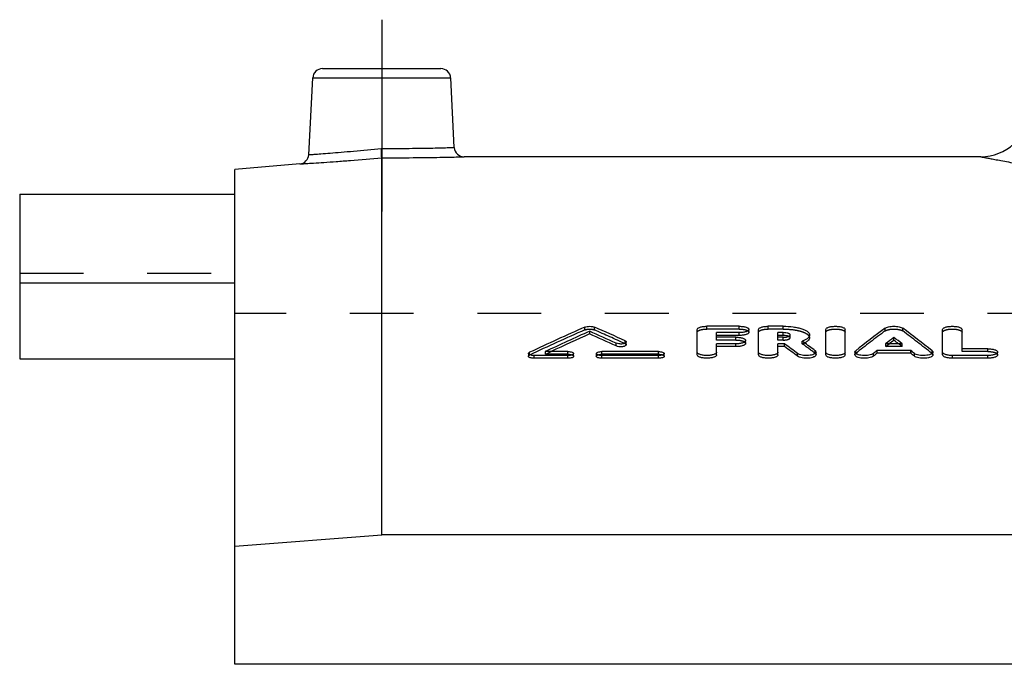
# Model space of a CAD drawing. Header units: millimetres. Extents: x 0 to 1000, y 0 to 1000.
# Tile 2 of 3: x 350 to 450, y 552 to 618. Entities that reach past the tile are written whole.
import ezdxf

# ---------------------------------------------------------------- set-up
doc = ezdxf.new("R2010")
doc.units = ezdxf.units.MM
doc.header["$LTSCALE"] = 65.185185
doc.linetypes.add('CENTER', pattern=[0.6, 0.375, -0.075, 0.075, -0.075])
doc.linetypes.add('HIDDEN', pattern=[0.2, 0.1, -0.1])
for name, color, linetype in [('FASEN', 7, 'CONTINUOUS'), ('KOERPER', 7, 'CONTINUOUS'), ('KONST.EL_MIT_GEO', 7, 'CONTINUOUS')]:
    doc.layers.add(name, color=color, linetype=linetype)

msp = doc.modelspace()

# ---------------------------------------------------------------- linework, layer by layer
at = {"layer": 'FASEN', "color": 7, "linetype": 'Continuous'}
for p, q in [((378.13, 602.77), (371.5, 602.19)), ((371.5, 551.65), (371.5, 602.19)), ((371.5, 563.73), (386.5, 564.89)), ((635.5, 564.89), (386.5, 564.89))]:
    msp.add_line(p, q, dxfattribs=at)
at = {"layer": 'KOERPER', "color": 2, "linetype": 'CENTER'}
msp.add_line((386.5, 617.5), (386.5, 597.89), dxfattribs=at)
at = {"layer": 'KOERPER', "color": 7, "linetype": 'Continuous'}
for p, q in [((447.74, 603.5), (394.92, 603.5)), ((349.5, 590.58), (349.5, 582.85)), ((371.5, 590.58), (349.5, 590.58)), ((349.5, 582.85), (371.5, 582.85)), ((650.5, 551.65), (371.5, 551.65))]:
    msp.add_line(p, q, dxfattribs=at)
at = {"layer": 'KOERPER', "color": 8, "linetype": 'HIDDEN'}
for p in [(371.5, 551.65), (650.5, 587.5)]:
    msp.add_line(p, (371.5, 587.5), dxfattribs=at)
at = {"layer": 'KONST.EL_MIT_GEO', "color": 7, "linetype": 'Continuous'}
for p, q in [((380.45, 612.5), (392.55, 612.5)), ((379.04, 603.71), (379.45, 611.55)), ((379.45, 611.55), (393.55, 611.55)), ((393.92, 604.45), (393.55, 611.55)), ((386.5, 564.89), (386.5, 603.39)), ((349.5, 599.66), (349.5, 590.58)), ((349.5, 599.66), (371.5, 599.66)), ((418.75, 583.26), (418.75, 585.85)), ((423.04, 586.18), (419.74, 586.18)), ((424.03, 585.57), (424.03, 585.85)), ((425.02, 583.26), (425.02, 585.85)), ((427.55, 586.18), (426.01, 586.18)), ((431.89, 583.26), (431.89, 585.85)), ((433.87, 583.26), (433.87, 585.85)), ((443.83, 583.26), (443.83, 585.85)), ((445.82, 583.88), (445.82, 585.85)), ((407.76, 585.39), (407.76, 585.68)), ((420.73, 585.06), (420.73, 585.53)), ((423.04, 585.53), (420.73, 585.53)), ((423.04, 585.24), (420.73, 585.24)), ((422.71, 585.06), (420.73, 585.06)), ((423.04, 585.24), (423.04, 585.53)), ((423.7, 584.44), (423.7, 584.72)), ((427, 585.06), (427, 585.53)), ((427.55, 585.53), (427, 585.53)), ((427.55, 585.24), (427, 585.24)), ((427.55, 585.06), (427, 585.06)), ((427.55, 585.24), (427.55, 585.53)), ((430.23, 585.01), (430.23, 585.29)), ((438.85, 584.75), (438.85, 585.03)), ((410.46, 584.17), (410.46, 584.45)), ((411.5, 584.28), (411.5, 584.57)), ((420.73, 583.26), (420.73, 584.38)), ((422.71, 584.38), (420.73, 584.38)), ((422.71, 584.1), (420.73, 584.1)), ((422.71, 584.1), (422.71, 584.38)), ((427, 583.26), (427, 584.38)), ((427.68, 584.38), (427, 584.38)), ((427.68, 584.1), (427, 584.1)), ((427.68, 584.1), (427.68, 584.38)), ((429.61, 584.57), (429.48, 584.66)), ((429.63, 584.56), (429.61, 584.57)), ((437.14, 583.42), (437.14, 583.7)), ((440.57, 583.7), (437.14, 583.7)), ((439.7, 584.38), (438.01, 584.38)), ((440.57, 583.42), (440.57, 583.7)), ((448.46, 583.88), (445.82, 583.88)), ((401.5, 583.39), (401.5, 583.11)), ((402.08, 582.91), (402.08, 583.19)), ((405.54, 583.19), (402.08, 583.19)), ((405.54, 582.91), (402.08, 582.91)), ((405.54, 583.6), (403.23, 583.6)), ((405.54, 582.91), (405.54, 583.19)), ((406.12, 583.11), (406.12, 583.39)), ((408.43, 583.39), (408.43, 583.11)), ((414.79, 583.6), (409.01, 583.6)), ((409.01, 582.91), (409.01, 583.19)), ((414.79, 583.19), (409.01, 583.19)), ((414.79, 582.91), (409.01, 582.91)), ((414.79, 582.91), (414.79, 583.19)), ((415.37, 583.11), (415.37, 583.39)), ((429.01, 583.11), (429.01, 583.39)), ((430.9, 583.26), (430.9, 583.54)), ((434.86, 583.54), (434.86, 583.26)), ((436.76, 583.12), (436.76, 583.4)), ((440.57, 583.42), (437.14, 583.42)), ((440.95, 583.12), (440.95, 583.4)), ((442.84, 583.26), (442.84, 583.54)), ((444.83, 582.91), (444.83, 583.19)), ((448.46, 583.19), (444.83, 583.19)), ((448.46, 582.91), (444.83, 582.91)), ((448.46, 582.91), (448.46, 583.19)), ((449.45, 583.26), (449.45, 583.54))]:
    msp.add_line(p, q, dxfattribs=at)
at = {"layer": 'KONST.EL_MIT_GEO', "color": 8, "linetype": 'HIDDEN'}
for p, q in [((371.5, 582.85), (371.5, 599.66)), ((349.5, 591.62), (371.5, 591.62)), ((407.27, 585.81), (407.27, 586.1)), ((408.25, 585.81), (408.25, 586.1)), ((419.74, 585.89), (419.74, 586.18)), ((423.04, 585.89), (419.74, 585.89)), ((423.04, 585.89), (423.04, 586.18)), ((426.01, 585.89), (426.01, 586.18)), ((427.55, 585.89), (426.01, 585.89)), ((427.55, 585.89), (427.55, 586.18)), ((437.95, 585.7), (437.95, 585.98)), ((439.76, 585.7), (439.76, 585.98)), ((420.73, 584.77), (420.73, 585.06)), ((422.71, 584.77), (420.73, 584.77)), ((422.71, 584.77), (422.71, 585.06)), ((427, 584.77), (427, 585.06)), ((427.55, 584.77), (427, 584.77)), ((427.55, 584.77), (427.55, 585.06)), ((428.25, 585.01), (428.25, 585.29)), ((411.39, 584.4), (411.39, 584.68)), ((429.48, 584.38), (429.48, 584.66)), ((438.01, 584.1), (438.01, 584.38)), ((438.01, 584.1), (438.2, 584.25)), ((439.7, 584.1), (438.01, 584.1)), ((438.2, 584.25), (438.37, 584.38)), ((439.51, 584.25), (439.33, 584.38)), ((439.7, 584.1), (439.51, 584.25)), ((439.7, 584.1), (439.7, 584.38)), ((445.82, 583.6), (445.82, 583.88)), ((448.46, 583.6), (448.46, 583.88)), ((401.61, 583.23), (401.61, 583.52)), ((403.23, 583.32), (403.23, 583.6)), ((403.23, 583.32), (403.33, 583.37)), ((405.54, 583.32), (403.23, 583.32)), ((403.33, 583.37), (403.83, 583.6)), ((405.54, 583.32), (405.54, 583.6)), ((409.01, 583.32), (409.01, 583.6)), ((414.79, 583.32), (409.01, 583.32)), ((414.79, 583.32), (414.79, 583.6)), ((430.81, 583.4), (430.81, 583.69)), ((434.95, 583.4), (434.95, 583.68)), ((442.76, 583.4), (442.76, 583.68)), ((448.46, 583.6), (445.82, 583.6))]:
    msp.add_line(p, q, dxfattribs=at)
at = {"layer": 'KONST.EL_MIT_GEO', "color": 7, "linetype": 'Continuous'}
for centre, radius, start, end in [((380.45, 611.5), 1, 90, 177), ((392.55, 611.5), 1, 3, 90), ((447.74, 608.5), 5, 270, 355), ((394.92, 604.5), 1, 183, 270.0005), ((378.04, 603.76), 1, 274.9995, 357), ((508.84, 356.23), 251.31, 113.8384, 115.2557), ((307.61, 358.3), 249.04, 65.3724, 66.1659), ((518.22, 478.44), 134.2, 126.7389, 128.3547), ((359.49, 478.44), 134.2, 51.6453, 53.2611), ((510.47, 355.81), 251.77, 114.0771, 115.2119), ((510.21, 355.89), 251.34, 114.0563, 115.0417), ((305.73, 357.32), 250.11, 65.2448, 65.9254), ((305.76, 356.9), 250.23, 65.2651, 65.9453), ((427.55, 583.21), 2.03, 84.883, 90.0597), ((427.55, 587.01), 1.95, 269.8677, 276.9175), ((520.26, 478.62), 133.99, 127.4161, 127.8712), ((519.88, 478.73), 133.44, 127.3899, 127.649), ((357.44, 478.62), 133.99, 52.1288, 52.5839), ((357.83, 478.73), 133.44, 52.351, 52.6101), ((342.23, 467.94), 144.43, 53.0678, 53.7274), ((342.29, 467.63), 144.42, 53.0935, 53.7529), ((344.93, 468.64), 143.56, 53.2599, 53.8453), ((522.89, 474.88), 138.33, 128.3094, 128.5098), ((354.82, 474.88), 138.33, 51.4902, 51.6906)]:
    msp.add_arc(centre, radius, start, end, dxfattribs=at)
at = {"layer": 'KONST.EL_MIT_GEO', "color": 8, "linetype": 'HIDDEN'}
for centre, radius, start, end in [((508.8, 355.81), 251.42, 113.8187, 115.2351), ((307.64, 357.87), 249.15, 65.3926, 66.1856), ((518.16, 478.14), 134.18, 126.7133, 128.3287), ((359.54, 478.14), 134.18, 51.6713, 53.2867), ((428.48, 587.22), 3.01, 289.3805, 291.2883), ((345.11, 468.5), 143.35, 53.2852, 53.9442), ((428.68, 586.72), 2.47, 291.2483, 294.5894), ((428.81, 586.43), 2.15, 294.6533, 295.3031)]:
    msp.add_arc(centre, radius, start, end, dxfattribs=at)
at = {"layer": 'KONST.EL_MIT_GEO', "color": 7, "linetype": 'Continuous'}
for centre, major_axis, start_param, end_param in [((436.76, 281.5), (59.31, 321.42), 0.428847, 0.431533), ((440.95, 281.5), (-59.31, 321.42), -0.431532, -0.428847)]:
    msp.add_ellipse(centre, major_axis=major_axis, ratio=0.400766, start_param=start_param, end_param=end_param, dxfattribs=at)
for points, knots in [([(379.04, 603.71), (379.09, 603.72), (379.19, 603.72), (379.38, 603.74), (379.75, 603.76), (380.37, 603.81), (381.29, 603.88), (382.4, 603.97), (384.14, 604.12), (385.52, 604.24), (386.46, 604.34)], [0, 0, 0, 0, 0.019249, 0.043134, 0.076249, 0.168788, 0.293272, 0.44487, 0.617718, 1, 1, 1, 1]), ([(386.46, 604.34), (387.41, 604.34), (388.79, 604.35), (390.55, 604.37), (391.67, 604.39), (392.58, 604.41), (393.21, 604.43), (393.58, 604.44), (393.77, 604.44), (393.87, 604.44), (393.92, 604.45)], [0, 0, 0, 0, 0.382382, 0.555282, 0.706878, 0.831321, 0.923807, 0.956899, 0.980766, 1, 1, 1, 1]), ([(386.5, 603.39), (386.5, 603.48), (386.48, 603.8), (386.47, 604.12), (386.46, 604.34)], [0, 0, 0, 0, 0.299257, 1, 1, 1, 1]), ([(378.13, 602.77), (378.14, 602.77), (378.2, 602.77), (378.32, 602.78), (378.52, 602.79), (378.79, 602.81), (379.14, 602.83), (379.75, 602.87), (380.66, 602.93), (381.91, 603.02), (383.89, 603.17), (385.43, 603.3), (386.5, 603.39)], [0, 0, 0, 0, 0.00483, 0.019268, 0.043174, 0.076312, 0.118355, 0.168888, 0.293371, 0.444917, 0.617686, 1, 1, 1, 1]), ([(386.5, 603.39), (387.57, 603.39), (389.13, 603.4), (391.11, 603.42), (392.37, 603.44), (393.29, 603.46), (393.9, 603.47), (394.25, 603.48), (394.53, 603.49), (394.73, 603.5), (394.85, 603.5), (394.91, 603.5), (394.92, 603.5)], [0, 0, 0, 0, 0.38226, 0.555069, 0.706638, 0.831126, 0.881657, 0.923697, 0.956831, 0.980734, 0.995171, 1, 1, 1, 1]), ([(447.74, 603.5), (447.75, 603.5), (447.83, 603.48), (448, 603.45), (448.29, 603.39), (448.69, 603.32), (449.2, 603.22), (450.1, 603.05), (451.49, 602.79), (453.49, 602.43), (455.89, 602.01), (458.68, 601.55), (463.12, 600.86), (469.48, 599.96), (477.94, 598.97), (487.35, 598.13), (493.91, 597.75), (497.31, 597.6)], [0, 0, 0, 0, 0.001165, 0.004658, 0.01047, 0.018587, 0.028992, 0.041658, 0.073659, 0.114303, 0.16324, 0.220063, 0.284317, 0.433106, 0.605264, 0.795978, 1, 1, 1, 1]), ([(407.27, 586.1), (407.34, 586.13), (407.5, 586.17), (407.76, 586.18), (408.01, 586.17), (408.18, 586.13), (408.25, 586.1)], [0, 0, 0, 0, 0.22419, 0.500009, 0.775819, 1, 1, 1, 1]), ([(418.75, 585.85), (418.75, 585.9), (418.81, 585.98), (418.92, 586.04), (419.1, 586.11), (419.37, 586.16), (419.61, 586.18), (419.74, 586.18)], [0, 0, 0, 0, 0.133034, 0.231104, 0.352231, 0.652759, 1, 1, 1, 1]), ([(423.04, 586.18), (423.16, 586.18), (423.4, 586.16), (423.68, 586.11), (423.86, 586.04), (423.97, 585.98), (424.03, 585.9), (424.03, 585.85)], [0, 0, 0, 0, 0.347245, 0.647793, 0.768924, 0.866982, 1, 1, 1, 1]), ([(424.03, 585.85), (424.03, 585.8), (423.97, 585.73), (423.86, 585.67), (423.68, 585.6), (423.4, 585.54), (423.16, 585.53), (423.04, 585.53)], [0, 0, 0, 0, 0.133234, 0.231434, 0.352648, 0.653095, 1, 1, 1, 1]), ([(425.02, 585.85), (425.02, 585.9), (425.08, 585.98), (425.19, 586.04), (425.37, 586.11), (425.65, 586.16), (425.88, 586.18), (426.01, 586.18)], [0, 0, 0, 0, 0.133034, 0.231104, 0.352231, 0.652759, 1, 1, 1, 1]), ([(427.55, 586.18), (427.89, 586.18), (428.39, 586.15), (429.02, 586.04), (429.43, 585.93), (429.76, 585.8), (430.02, 585.66), (430.19, 585.49), (430.23, 585.35), (430.23, 585.29)], [0, 0, 0, 0, 0.345431, 0.503473, 0.644726, 0.765313, 0.863096, 0.938952, 1, 1, 1, 1]), ([(431.89, 585.85), (431.89, 585.9), (431.95, 585.98), (432.06, 586.04), (432.24, 586.11), (432.52, 586.16), (432.88, 586.19), (433.24, 586.16), (433.52, 586.11), (433.7, 586.04), (433.81, 585.98), (433.87, 585.9), (433.87, 585.85)], [0, 0, 0, 0, 0.066519, 0.115533, 0.176092, 0.326371, 0.499995, 0.673623, 0.823901, 0.884466, 0.933481, 1, 1, 1, 1]), ([(437.95, 585.98), (437.99, 586.02), (438.11, 586.08), (438.41, 586.16), (438.85, 586.19), (439.29, 586.16), (439.59, 586.08), (439.71, 586.02), (439.76, 585.98)], [0, 0, 0, 0, 0.091097, 0.209852, 0.499987, 0.790138, 0.908899, 1, 1, 1, 1]), ([(443.83, 585.85), (443.83, 585.9), (443.9, 585.98), (444.01, 586.04), (444.19, 586.11), (444.46, 586.16), (444.83, 586.19), (445.19, 586.16), (445.47, 586.11), (445.64, 586.04), (445.75, 585.98), (445.82, 585.9), (445.82, 585.85)], [0, 0, 0, 0, 0.066519, 0.115533, 0.176092, 0.326371, 0.499995, 0.673623, 0.823901, 0.884466, 0.933481, 1, 1, 1, 1]), ([(422.71, 585.06), (422.83, 585.06), (423.07, 585.04), (423.35, 584.99), (423.53, 584.91), (423.64, 584.85), (423.7, 584.77), (423.7, 584.72)], [0, 0, 0, 0, 0.345628, 0.645178, 0.766255, 0.864675, 1, 1, 1, 1]), ([(423.7, 584.72), (423.7, 584.67), (423.64, 584.59), (423.53, 584.53), (423.35, 584.46), (423.07, 584.4), (422.83, 584.38), (422.71, 584.38)], [0, 0, 0, 0, 0.135538, 0.2341, 0.35526, 0.65471, 1, 1, 1, 1]), ([(424.03, 585.57), (424.03, 585.52), (423.97, 585.44), (423.86, 585.38), (423.68, 585.31), (423.4, 585.26), (423.17, 585.24), (423.04, 585.24)], [0, 0, 0, 0, 0.133257, 0.23275, 0.353158, 0.650624, 1, 1, 1, 1]), ([(428.25, 585.29), (428.25, 585.33), (428.21, 585.38), (428.13, 585.43), (428, 585.48), (427.81, 585.52), (427.64, 585.53), (427.55, 585.53)], [0, 0, 0, 0, 0.134225, 0.232493, 0.353612, 0.653588, 1, 1, 1, 1]), ([(428.04, 585.17), (428.02, 585.18), (427.92, 585.21), (427.81, 585.23), (427.73, 585.23)], [0, 0, 0, 0, 0.223112, 1, 1, 1, 1]), ([(427.79, 585.07), (427.81, 585.07), (427.9, 585.09), (427.98, 585.1), (428.04, 585.12)], [0, 0, 0, 0, 0.27084, 1, 1, 1, 1]), ([(428.04, 585.12), (428.06, 585.13), (428.13, 585.16), (428.19, 585.19), (428.23, 585.23)], [0, 0, 0, 0, 0.306435, 1, 1, 1, 1]), ([(428.23, 585.23), (428.23, 585.23), (428.24, 585.25), (428.25, 585.28), (428.25, 585.29)], [0, 0, 0, 0, 0.277239, 1, 1, 1, 1]), ([(430.23, 585.29), (430.23, 585.23), (430.19, 585.1), (430.03, 584.93), (429.78, 584.78), (429.59, 584.7), (429.48, 584.66)], [0, 0, 0, 0, 0.173205, 0.387734, 0.662406, 1, 1, 1, 1]), ([(430.23, 585.01), (430.23, 584.96), (430.2, 584.83), (430.02, 584.64), (429.84, 584.53), (429.73, 584.48)], [0, 0, 0, 0, 0.187236, 0.531374, 1, 1, 1, 1]), ([(411.5, 584.57), (411.5, 584.51), (411.4, 584.44), (411.26, 584.4), (411.04, 584.36), (410.77, 584.37), (410.55, 584.41), (410.46, 584.45)], [0, 0, 0, 0, 0.143391, 0.26434, 0.410873, 0.731539, 1, 1, 1, 1]), ([(411.5, 584.28), (411.5, 584.23), (411.4, 584.16), (411.26, 584.12), (411.04, 584.08), (410.77, 584.08), (410.55, 584.12), (410.46, 584.17)], [0, 0, 0, 0, 0.144582, 0.263672, 0.40916, 0.72976, 1, 1, 1, 1]), ([(411.39, 584.68), (411.41, 584.67), (411.46, 584.65), (411.5, 584.6), (411.5, 584.57)], [0, 0, 0, 0, 0.332265, 1, 1, 1, 1]), ([(423.7, 584.44), (423.7, 584.39), (423.64, 584.31), (423.53, 584.25), (423.35, 584.17), (423.07, 584.12), (422.84, 584.1), (422.71, 584.1)], [0, 0, 0, 0, 0.135542, 0.235386, 0.355727, 0.652204, 1, 1, 1, 1]), ([(448.46, 583.88), (448.58, 583.88), (448.82, 583.87), (449.1, 583.81), (449.28, 583.74), (449.39, 583.67), (449.45, 583.59), (449.45, 583.54)], [0, 0, 0, 0, 0.343998, 0.642541, 0.763563, 0.862352, 1, 1, 1, 1]), ([(401.5, 583.39), (401.5, 583.41), (401.51, 583.46), (401.57, 583.5), (401.61, 583.52)], [0, 0, 0, 0, 0.192627, 1, 1, 1, 1]), ([(402.08, 583.19), (402, 583.19), (401.87, 583.2), (401.68, 583.24), (401.55, 583.3), (401.5, 583.36), (401.5, 583.39)], [0, 0, 0, 0, 0.343732, 0.64217, 0.861627, 1, 1, 1, 1]), ([(402.08, 582.91), (402, 582.91), (401.87, 582.92), (401.68, 582.96), (401.55, 583.01), (401.5, 583.08), (401.5, 583.11)], [0, 0, 0, 0, 0.34612, 0.640313, 0.863087, 1, 1, 1, 1]), ([(405.54, 583.6), (405.62, 583.6), (405.76, 583.59), (405.94, 583.55), (406.07, 583.49), (406.12, 583.42), (406.12, 583.39)], [0, 0, 0, 0, 0.344066, 0.642597, 0.86188, 1, 1, 1, 1]), ([(406.12, 583.39), (406.12, 583.37), (406.07, 583.3), (405.94, 583.24), (405.76, 583.2), (405.62, 583.19), (405.54, 583.19)], [0, 0, 0, 0, 0.138231, 0.357634, 0.656107, 1, 1, 1, 1]), ([(406.12, 583.11), (406.12, 583.08), (406.07, 583.01), (405.94, 582.96), (405.76, 582.92), (405.62, 582.91), (405.54, 582.91)], [0, 0, 0, 0, 0.137768, 0.35889, 0.651615, 1, 1, 1, 1]), ([(408.43, 583.39), (408.43, 583.42), (408.49, 583.49), (408.62, 583.55), (408.8, 583.59), (408.94, 583.6), (409.01, 583.6)], [0, 0, 0, 0, 0.138119, 0.357401, 0.655923, 1, 1, 1, 1]), ([(409.01, 583.19), (408.94, 583.19), (408.8, 583.2), (408.62, 583.24), (408.49, 583.3), (408.43, 583.37), (408.43, 583.39)], [0, 0, 0, 0, 0.343883, 0.642363, 0.861768, 1, 1, 1, 1]), ([(409.01, 582.91), (408.94, 582.91), (408.8, 582.92), (408.62, 582.96), (408.49, 583.01), (408.43, 583.08), (408.43, 583.11)], [0, 0, 0, 0, 0.345945, 0.640649, 0.86329, 1, 1, 1, 1]), ([(414.79, 583.6), (414.86, 583.6), (415, 583.59), (415.18, 583.55), (415.31, 583.49), (415.37, 583.42), (415.37, 583.39)], [0, 0, 0, 0, 0.344066, 0.642597, 0.86188, 1, 1, 1, 1]), ([(415.37, 583.39), (415.37, 583.37), (415.31, 583.3), (415.18, 583.24), (415, 583.2), (414.86, 583.19), (414.79, 583.19)], [0, 0, 0, 0, 0.138231, 0.357634, 0.656107, 1, 1, 1, 1]), ([(415.37, 583.11), (415.37, 583.08), (415.31, 583.01), (415.18, 582.96), (415, 582.92), (414.86, 582.91), (414.79, 582.91)], [0, 0, 0, 0, 0.137768, 0.35889, 0.651615, 1, 1, 1, 1]), ([(420.73, 583.54), (420.73, 583.49), (420.67, 583.41), (420.55, 583.34), (420.38, 583.27), (420.1, 583.21), (419.74, 583.18), (419.37, 583.21), (419.1, 583.27), (418.92, 583.34), (418.81, 583.41), (418.74, 583.49), (418.75, 583.54)], [0, 0, 0, 0, 0.06893, 0.118375, 0.178918, 0.328151, 0.499995, 0.671843, 0.821076, 0.881623, 0.931071, 1, 1, 1, 1]), ([(420.73, 583.26), (420.73, 583.21), (420.66, 583.13), (420.55, 583.06), (420.37, 582.99), (420.1, 582.93), (419.74, 582.9), (419.37, 582.93), (419.1, 582.99), (418.92, 583.06), (418.81, 583.13), (418.75, 583.21), (418.75, 583.26)], [0, 0, 0, 0, 0.070053, 0.119095, 0.178603, 0.329527, 0.499899, 0.671723, 0.821223, 0.880819, 0.930357, 1, 1, 1, 1]), ([(427, 583.54), (427, 583.49), (426.94, 583.41), (426.83, 583.34), (426.65, 583.27), (426.37, 583.21), (426.01, 583.18), (425.65, 583.21), (425.37, 583.27), (425.19, 583.34), (425.08, 583.41), (425.02, 583.49), (425.02, 583.54)], [0, 0, 0, 0, 0.06893, 0.118375, 0.178918, 0.328151, 0.499995, 0.671843, 0.821076, 0.881623, 0.931071, 1, 1, 1, 1]), ([(427, 583.26), (427, 583.21), (426.94, 583.13), (426.83, 583.06), (426.65, 582.99), (426.37, 582.93), (426.01, 582.9), (425.65, 582.93), (425.37, 582.99), (425.19, 583.06), (425.08, 583.13), (425.02, 583.21), (425.02, 583.26)], [0, 0, 0, 0, 0.070053, 0.119095, 0.178603, 0.329527, 0.499899, 0.671723, 0.821223, 0.880819, 0.930357, 1, 1, 1, 1]), ([(430.9, 583.54), (430.9, 583.5), (430.86, 583.43), (430.77, 583.37), (430.64, 583.3), (430.42, 583.23), (430.12, 583.19), (429.79, 583.19), (429.48, 583.22), (429.22, 583.28), (429.07, 583.35), (429.01, 583.39)], [0, 0, 0, 0, 0.062793, 0.105522, 0.157205, 0.285412, 0.438394, 0.601727, 0.759256, 0.895751, 1, 1, 1, 1]), ([(430.9, 583.26), (430.9, 583.22), (430.86, 583.15), (430.77, 583.09), (430.64, 583.02), (430.42, 582.95), (430.12, 582.91), (429.8, 582.91), (429.49, 582.94), (429.22, 583), (429.07, 583.07), (429.01, 583.11)], [0, 0, 0, 0, 0.061596, 0.104279, 0.156747, 0.284914, 0.436299, 0.601691, 0.757985, 0.894564, 1, 1, 1, 1]), ([(430.81, 583.69), (430.82, 583.67), (430.87, 583.64), (430.9, 583.58), (430.9, 583.54)], [0, 0, 0, 0, 0.30276, 1, 1, 1, 1]), ([(433.87, 583.54), (433.87, 583.49), (433.81, 583.41), (433.7, 583.34), (433.52, 583.27), (433.25, 583.21), (432.88, 583.18), (432.52, 583.21), (432.24, 583.27), (432.06, 583.34), (431.95, 583.41), (431.89, 583.49), (431.89, 583.54)], [0, 0, 0, 0, 0.06893, 0.118375, 0.178918, 0.328151, 0.499995, 0.671843, 0.821076, 0.881623, 0.931071, 1, 1, 1, 1]), ([(433.87, 583.26), (433.87, 583.21), (433.81, 583.13), (433.7, 583.06), (433.52, 582.99), (433.24, 582.93), (432.88, 582.9), (432.52, 582.93), (432.24, 582.99), (432.06, 583.06), (431.95, 583.13), (431.89, 583.21), (431.89, 583.26)], [0, 0, 0, 0, 0.070053, 0.119095, 0.178603, 0.329527, 0.499899, 0.671723, 0.821223, 0.880819, 0.930357, 1, 1, 1, 1]), ([(434.86, 583.54), (434.86, 583.55), (434.87, 583.61), (434.91, 583.65), (434.95, 583.68)], [0, 0, 0, 0, 0.217919, 1, 1, 1, 1]), ([(436.76, 583.4), (436.7, 583.36), (436.55, 583.29), (436.29, 583.22), (435.98, 583.19), (435.65, 583.19), (435.35, 583.23), (435.13, 583.3), (434.99, 583.36), (434.91, 583.43), (434.86, 583.5), (434.86, 583.54)], [0, 0, 0, 0, 0.102689, 0.238277, 0.395648, 0.559411, 0.713141, 0.842112, 0.894093, 0.937035, 1, 1, 1, 1]), ([(436.76, 583.12), (436.7, 583.07), (436.55, 583), (436.29, 582.94), (435.98, 582.91), (435.65, 582.91), (435.35, 582.95), (435.13, 583.01), (434.99, 583.08), (434.91, 583.15), (434.86, 583.22), (434.86, 583.26)], [0, 0, 0, 0, 0.104231, 0.238392, 0.396157, 0.561172, 0.712894, 0.843085, 0.895335, 0.937653, 1, 1, 1, 1]), ([(442.84, 583.54), (442.84, 583.5), (442.8, 583.43), (442.71, 583.36), (442.58, 583.3), (442.35, 583.23), (442.05, 583.19), (441.73, 583.19), (441.42, 583.22), (441.15, 583.29), (441, 583.36), (440.95, 583.4)], [0, 0, 0, 0, 0.062971, 0.105924, 0.157916, 0.2869, 0.440646, 0.604424, 0.761804, 0.897416, 1, 1, 1, 1]), ([(442.84, 583.26), (442.84, 583.22), (442.8, 583.15), (442.72, 583.08), (442.58, 583.01), (442.36, 582.95), (442.05, 582.91), (441.73, 582.91), (441.42, 582.94), (441.15, 583), (441, 583.07), (440.95, 583.12)], [0, 0, 0, 0, 0.06185, 0.104711, 0.157508, 0.286779, 0.438956, 0.604831, 0.761022, 0.896455, 1, 1, 1, 1]), ([(442.76, 583.68), (442.77, 583.67), (442.81, 583.63), (442.84, 583.58), (442.84, 583.54)], [0, 0, 0, 0, 0.299232, 1, 1, 1, 1]), ([(444.83, 583.19), (444.7, 583.19), (444.46, 583.21), (444.18, 583.27), (444.01, 583.34), (443.9, 583.41), (443.83, 583.49), (443.83, 583.54)], [0, 0, 0, 0, 0.343706, 0.642146, 0.76324, 0.862152, 1, 1, 1, 1]), ([(444.83, 582.91), (444.7, 582.91), (444.46, 582.93), (444.18, 582.99), (444.01, 583.06), (443.9, 583.13), (443.83, 583.21), (443.83, 583.26)], [0, 0, 0, 0, 0.343949, 0.642722, 0.76379, 0.862042, 1, 1, 1, 1]), ([(449.45, 583.54), (449.45, 583.49), (449.39, 583.41), (449.28, 583.34), (449.1, 583.27), (448.82, 583.21), (448.58, 583.19), (448.46, 583.19)], [0, 0, 0, 0, 0.137857, 0.236789, 0.357895, 0.656338, 1, 1, 1, 1]), ([(449.45, 583.26), (449.45, 583.21), (449.39, 583.13), (449.28, 583.06), (449.1, 582.99), (448.82, 582.93), (448.59, 582.91), (448.46, 582.91)], [0, 0, 0, 0, 0.137852, 0.238061, 0.358342, 0.653821, 1, 1, 1, 1])]:
    msp.add_open_spline(points, degree=3, knots=knots, dxfattribs=at)
at = {"layer": 'KONST.EL_MIT_GEO', "color": 8, "linetype": 'HIDDEN'}
for points, knots in [([(386.5, 603.39), (386.5, 603.48), (386.48, 603.8), (386.47, 604.12), (386.46, 604.34)], [0, 0, 0, 0, 0.299257, 1, 1, 1, 1]), ([(574.26, 603.5), (574.24, 603.5), (574.14, 603.47), (573.9, 603.43), (573.52, 603.36), (572.99, 603.25), (572.3, 603.12), (571.09, 602.9), (569.22, 602.56), (566.56, 602.09), (563.37, 601.56), (559.68, 600.98), (555.52, 600.38), (550.94, 599.78), (544.12, 598.98), (534.88, 598.13), (523.18, 597.46), (511, 597.23), (498.82, 597.46), (487.12, 598.13), (476.34, 599.13), (468.13, 600.14), (462.32, 600.98), (458.63, 601.56), (455.44, 602.09), (452.78, 602.56), (450.91, 602.9), (449.7, 603.12), (449.01, 603.25), (448.48, 603.36), (448.1, 603.43), (447.86, 603.47), (447.76, 603.5), (447.74, 603.5)], [0, 0, 0, 0, 0.000617, 0.002465, 0.00554, 0.00983, 0.015323, 0.022002, 0.038831, 0.06012, 0.085626, 0.115073, 0.148158, 0.18455, 0.223899, 0.309964, 0.403156, 0.500001, 0.596846, 0.690038, 0.776103, 0.851842, 0.884927, 0.914374, 0.93988, 0.961169, 0.977998, 0.984677, 0.99017, 0.99446, 0.997535, 0.999383, 1, 1, 1, 1]), ([(407.27, 585.81), (407.34, 585.84), (407.5, 585.88), (407.76, 585.9), (408.01, 585.88), (408.18, 585.84), (408.25, 585.81)], [0, 0, 0, 0, 0.2236, 0.499502, 0.774178, 1, 1, 1, 1]), ([(418.75, 585.57), (418.75, 585.62), (418.81, 585.7), (418.92, 585.76), (419.1, 585.83), (419.37, 585.88), (419.61, 585.89), (419.74, 585.89)], [0, 0, 0, 0, 0.13322, 0.23113, 0.353067, 0.652745, 1, 1, 1, 1]), ([(423.04, 585.89), (423.17, 585.89), (423.4, 585.88), (423.68, 585.83), (423.86, 585.76), (423.97, 585.69), (424.03, 585.62), (424.03, 585.57)], [0, 0, 0, 0, 0.351372, 0.646969, 0.768979, 0.868362, 1, 1, 1, 1]), ([(425.02, 585.57), (425.02, 585.62), (425.08, 585.7), (425.19, 585.76), (425.37, 585.83), (425.65, 585.88), (425.88, 585.89), (426.01, 585.89)], [0, 0, 0, 0, 0.13322, 0.23113, 0.353067, 0.652745, 1, 1, 1, 1]), ([(427.55, 585.89), (427.89, 585.89), (428.39, 585.86), (429.02, 585.76), (429.43, 585.65), (429.76, 585.52), (430.02, 585.37), (430.18, 585.21), (430.23, 585.07), (430.23, 585.01)], [0, 0, 0, 0, 0.345869, 0.502886, 0.64388, 0.765397, 0.862667, 0.938434, 1, 1, 1, 1]), ([(431.89, 585.57), (431.89, 585.62), (431.96, 585.7), (432.06, 585.76), (432.24, 585.83), (432.52, 585.88), (432.88, 585.9), (433.24, 585.88), (433.52, 585.83), (433.7, 585.76), (433.81, 585.7), (433.87, 585.62), (433.87, 585.57)], [0, 0, 0, 0, 0.067642, 0.11627, 0.175805, 0.327786, 0.499898, 0.673476, 0.824017, 0.883638, 0.932759, 1, 1, 1, 1]), ([(437.95, 585.7), (437.99, 585.74), (438.11, 585.79), (438.42, 585.87), (438.85, 585.91), (439.29, 585.87), (439.59, 585.79), (439.71, 585.74), (439.76, 585.7)], [0, 0, 0, 0, 0.092686, 0.211349, 0.500829, 0.788582, 0.908191, 1, 1, 1, 1]), ([(443.83, 585.57), (443.83, 585.62), (443.9, 585.7), (444.01, 585.76), (444.19, 585.83), (444.46, 585.88), (444.83, 585.9), (445.19, 585.88), (445.46, 585.83), (445.64, 585.76), (445.75, 585.7), (445.82, 585.62), (445.82, 585.57)], [0, 0, 0, 0, 0.067642, 0.11627, 0.175805, 0.327786, 0.499898, 0.673476, 0.824017, 0.883638, 0.932759, 1, 1, 1, 1]), ([(422.71, 584.77), (422.84, 584.77), (423.07, 584.76), (423.35, 584.7), (423.53, 584.63), (423.64, 584.57), (423.7, 584.49), (423.7, 584.44)], [0, 0, 0, 0, 0.34978, 0.644396, 0.76634, 0.866083, 1, 1, 1, 1]), ([(427.55, 584.77), (427.64, 584.77), (427.81, 584.78), (428, 584.82), (428.13, 584.87), (428.21, 584.92), (428.25, 584.97), (428.25, 585.01)], [0, 0, 0, 0, 0.350186, 0.645127, 0.766084, 0.866033, 1, 1, 1, 1]), ([(428.23, 585.07), (428.22, 585.08), (428.19, 585.11), (428.14, 585.13), (428.11, 585.15)], [0, 0, 0, 0, 0.205391, 1, 1, 1, 1]), ([(428.25, 585.01), (428.25, 585.03), (428.24, 585.05), (428.23, 585.07), (428.23, 585.07)], [0, 0, 0, 0, 0.721178, 1, 1, 1, 1]), ([(411.39, 584.4), (411.41, 584.39), (411.46, 584.37), (411.5, 584.32), (411.5, 584.28)], [0, 0, 0, 0, 0.341037, 1, 1, 1, 1]), ([(401.5, 583.11), (401.5, 583.12), (401.51, 583.18), (401.57, 583.21), (401.61, 583.23)], [0, 0, 0, 0, 0.188691, 1, 1, 1, 1]), ([(405.54, 583.32), (405.62, 583.32), (405.76, 583.31), (405.94, 583.27), (406.07, 583.21), (406.12, 583.14), (406.12, 583.11)], [0, 0, 0, 0, 0.346129, 0.640882, 0.8634, 1, 1, 1, 1]), ([(408.43, 583.11), (408.43, 583.14), (408.49, 583.21), (408.62, 583.27), (408.8, 583.31), (408.94, 583.32), (409.01, 583.32)], [0, 0, 0, 0, 0.137656, 0.358657, 0.651431, 1, 1, 1, 1]), ([(414.79, 583.32), (414.86, 583.32), (415, 583.31), (415.18, 583.27), (415.31, 583.21), (415.37, 583.14), (415.37, 583.11)], [0, 0, 0, 0, 0.346129, 0.640882, 0.8634, 1, 1, 1, 1]), ([(430.81, 583.4), (430.82, 583.39), (430.87, 583.36), (430.9, 583.3), (430.9, 583.26)], [0, 0, 0, 0, 0.306341, 1, 1, 1, 1]), ([(434.86, 583.26), (434.86, 583.27), (434.87, 583.33), (434.91, 583.37), (434.95, 583.4)], [0, 0, 0, 0, 0.219054, 1, 1, 1, 1]), ([(442.76, 583.4), (442.77, 583.39), (442.81, 583.35), (442.84, 583.3), (442.84, 583.26)], [0, 0, 0, 0, 0.302828, 1, 1, 1, 1]), ([(448.46, 583.6), (448.59, 583.6), (448.82, 583.59), (449.1, 583.53), (449.28, 583.46), (449.39, 583.39), (449.45, 583.31), (449.45, 583.26)], [0, 0, 0, 0, 0.348153, 0.641781, 0.763664, 0.86378, 1, 1, 1, 1])]:
    msp.add_open_spline(points, degree=3, knots=knots, dxfattribs=at)
at = {"layer": 'KONST.EL_MIT_GEO', "color": 7, "linetype": 'Continuous'}
msp.add_open_spline([(428.11, 585.15), (428.09, 585.16), (428.07, 585.17), (428.04, 585.17)], degree=3, dxfattribs=at)

doc.saveas('drawing.dxf')
